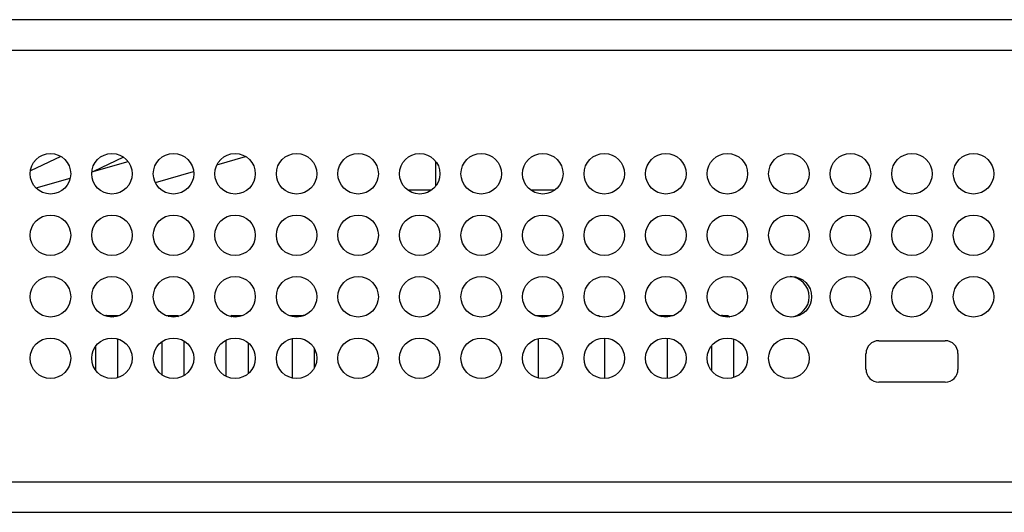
# Model space of a CAD drawing. Header units: inches. Extents: x 0 to 34, y 0 to 22.
# Tile 78 of 106: x 15.3 to 17.6, y 6.1 to 7.2. Entities that reach past the tile are written whole.
import ezdxf

# ---------------------------------------------------------------- set-up
doc = ezdxf.new("R2010")
doc.units = ezdxf.units.IN
doc.header["$LTSCALE"] = 1.87
doc.header["$MEASUREMENT"] = 0
doc.layers.get('0').update_dxf_attribs({"linetype": 'CONTINUOUS'})

msp = doc.modelspace()

# ---------------------------------------------------------------- linework, layer by layer
at = {"color": 7, "linetype": 'CONTINUOUS'}
for p, q in [((21.215, 7.2045), (13.4807, 7.2045)), ((15.3766, 6.8879), (15.3064, 6.854)), ((15.5216, 6.8863), (15.4525, 6.8529)), ((15.7383, 6.8683), (15.8048, 6.8875)), ((15.4487, 6.8518), (15.5325, 6.876)), ((16.2452, 6.8192), (16.2452, 6.8759)), ((15.5957, 6.8271), (15.6844, 6.8527)), ((15.3196, 6.8146), (15.3986, 6.8374)), ((16.2354, 6.8097), (16.1802, 6.8097)), ((16.5204, 6.8097), (16.4652, 6.8097)), ((15.4786, 6.5188), (15.5121, 6.5188)), ((15.6211, 6.5188), (15.6479, 6.5188)), ((15.6479, 6.5188), (15.6503, 6.5174)), ((15.7729, 6.5188), (15.7697, 6.5169)), ((15.7729, 6.5188), (15.7971, 6.5188)), ((15.9061, 6.5188), (15.9396, 6.5188)), ((16.4761, 6.5188), (16.5096, 6.5188)), ((16.6186, 6.5188), (16.6221, 6.5188)), ((16.6221, 6.5188), (16.6258, 6.5167)), ((16.7611, 6.5188), (16.7946, 6.5188)), ((16.7631, 6.5181), (16.7689, 6.5166)), ((16.9036, 6.5188), (16.921, 6.5188)), ((16.921, 6.5188), (16.9258, 6.516)), ((15.5081, 6.4651), (15.5081, 6.375)), ((15.6104, 6.458), (15.6104, 6.3821)), ((15.6616, 6.4605), (15.6616, 6.3796)), ((15.7592, 6.4619), (15.7592, 6.3782)), ((15.8104, 6.456), (15.8104, 6.3841)), ((15.9127, 6.4658), (15.9127, 6.3743)), ((16.4824, 6.4657), (16.4824, 6.3744)), ((16.6358, 6.4669), (16.6358, 6.3732)), ((16.7812, 6.4668), (16.7812, 6.3733)), ((16.9347, 6.4647), (16.9347, 6.3754)), ((17.2709, 6.4607), (17.4248, 6.4607)), ((15.457, 6.447), (15.457, 6.3931)), ((15.9638, 6.4428), (15.9638, 6.3973)), ((16.8835, 6.4491), (16.8835, 6.391)), ((17.2413, 6.3942), (17.2413, 6.4312)), ((17.4543, 6.4312), (17.4543, 6.3942)), ((17.4248, 6.3647), (17.2709, 6.3647)), ((21.215, 6.063), (13.4807, 6.063))]:
    msp.add_line(p, q, dxfattribs=at)
at = {"color": 9, "linetype": 'CONTINUOUS'}
for p, q in [((13.4103, 7.1342), (21.2853, 7.1342)), ((13.4103, 6.1334), (21.2853, 6.1334))]:
    msp.add_line(p, q, dxfattribs=at)
at = {"color": 7, "linetype": 'CONTINUOUS'}
for centre in [(15.3528, 6.8475), (15.4953, 6.8475), (15.6378, 6.8475), (15.7803, 6.8475), (15.9228, 6.8475), (16.0653, 6.8475), (16.2078, 6.8475), (16.3503, 6.8475), (16.4928, 6.8475), (16.6353, 6.8475), (16.7778, 6.8475), (16.9203, 6.8475), (17.0628, 6.8475), (17.2053, 6.8475), (17.3478, 6.8475), (17.4903, 6.8475), (15.3528, 6.705), (15.4953, 6.705), (15.6378, 6.705), (15.7803, 6.705), (15.9228, 6.705), (16.0653, 6.705), (16.2078, 6.705), (16.3503, 6.705), (16.4928, 6.705), (16.6353, 6.705), (16.7778, 6.705), (16.9203, 6.705), (17.0628, 6.705), (17.2053, 6.705), (17.3478, 6.705), (17.4903, 6.705), (15.3528, 6.5625), (15.4953, 6.5625), (15.6378, 6.5625), (15.7803, 6.5625), (15.9228, 6.5625), (16.0653, 6.5625), (16.2078, 6.5625), (16.3503, 6.5625), (16.4928, 6.5625), (16.6353, 6.5625), (16.7778, 6.5625), (16.9203, 6.5625), (17.0685, 6.5625), (17.2053, 6.5625), (17.3478, 6.5625), (17.4903, 6.5625), (15.3528, 6.42), (15.4953, 6.42), (15.6378, 6.42), (15.7803, 6.42), (15.9228, 6.42), (16.0653, 6.42), (16.2078, 6.42), (16.3503, 6.42), (16.4928, 6.42), (16.6353, 6.42), (16.7778, 6.42), (16.9203, 6.42), (17.0628, 6.42)]:
    msp.add_circle(centre, 0.0469, dxfattribs=at)
for centre, radius, start, end in [((17.0628, 6.5625), 0.0469, 273.4744, 86.5257), ((15.4826, 6.4801), 0.0387, 90.0127, 95.2462), ((15.9382, 6.4804), 0.0384, 88.1122, 89.9993), ((16.9091, 6.48), 0.0388, 90.0176, 97.047), ((17.2709, 6.4312), 0.0295, 90, 180), ((17.4248, 6.4312), 0.0295, 0, 90), ((17.2709, 6.3942), 0.0295, 180, 270), ((17.4248, 6.3942), 0.0295, 270, 360)]:
    msp.add_arc(centre, radius, start, end, dxfattribs=at)
for points, knots in [([(15.4826, 6.5188), (15.4839, 6.5188), (15.4865, 6.5187), (15.4903, 6.5181), (15.4942, 6.5171), (15.4967, 6.5163), (15.498, 6.5158)], [0, 0, 0, 0, 0.245812, 0.493446, 0.744466, 1, 1, 1, 1]), ([(15.6254, 6.5174), (15.6263, 6.5176), (15.628, 6.518), (15.6307, 6.5185), (15.6333, 6.5187), (15.6351, 6.5188), (15.636, 6.5188)], [0, 0, 0, 0, 0.252848, 0.503312, 0.752092, 1, 1, 1, 1]), ([(15.636, 6.5188), (15.637, 6.5188), (15.6391, 6.5187), (15.6422, 6.5183), (15.6452, 6.5177), (15.6473, 6.5172), (15.6483, 6.5169)], [0, 0, 0, 0, 0.247231, 0.495632, 0.746266, 1, 1, 1, 1]), ([(15.7715, 6.5165), (15.7726, 6.5169), (15.7748, 6.5175), (15.7781, 6.5183), (15.7815, 6.5187), (15.7837, 6.5188), (15.7848, 6.5188)], [0, 0, 0, 0, 0.254292, 0.505039, 0.753202, 1, 1, 1, 1]), ([(15.7848, 6.5188), (15.7856, 6.5188), (15.7871, 6.5187), (15.7894, 6.5185), (15.7917, 6.5182), (15.7932, 6.5179), (15.7939, 6.5177)], [0, 0, 0, 0, 0.248416, 0.497485, 0.747828, 1, 1, 1, 1]), ([(15.9226, 6.5157), (15.9239, 6.5162), (15.9265, 6.5171), (15.9304, 6.5181), (15.9343, 6.5187), (15.9369, 6.5188), (15.9382, 6.5188)], [0, 0, 0, 0, 0.255649, 0.506695, 0.754281, 1, 1, 1, 1]), ([(16.9091, 6.5188), (16.9104, 6.5188), (16.913, 6.5187), (16.9168, 6.5181), (16.9206, 6.5172), (16.9231, 6.5163), (16.9243, 6.5159)], [0, 0, 0, 0, 0.245914, 0.493603, 0.744593, 1, 1, 1, 1])]:
    msp.add_open_spline(points, degree=3, knots=knots, dxfattribs=at)

doc.saveas('drawing.dxf')
